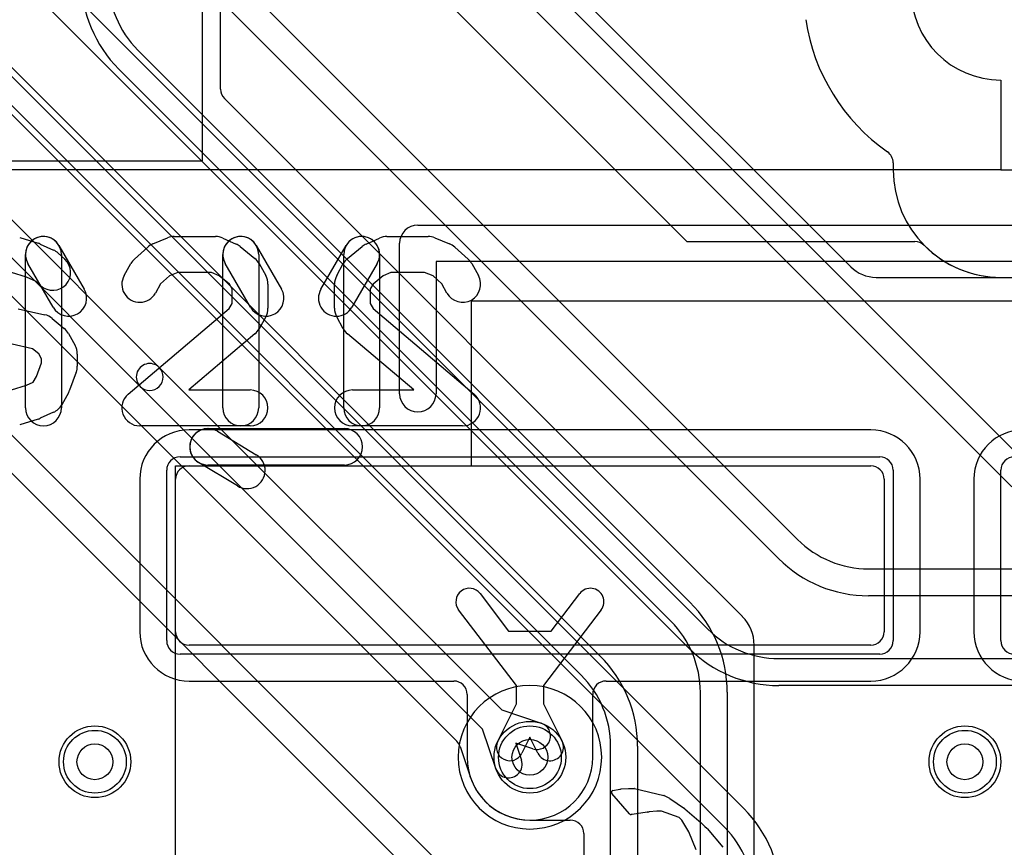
# Model space of a CAD drawing. Extents: x 0 to 30.5, y 0 to 20.
# Tile 14 of 17: x 19.5 to 25, y 10.7 to 15.3. Entities that reach past the tile are written whole.
import ezdxf

# ---------------------------------------------------------------- set-up
doc = ezdxf.new("R2010")
doc.units = 0
for name, color, linetype in [('Hole', 1, 'CONTINUOUS'), ('L1', 3, 'CONTINUOUS'), ('L2', 3, 'CONTINUOUS'), ('L3', 3, 'CONTINUOUS'), ('L4', 3, 'CONTINUOUS'), ('MetalMask-A', 176, 'CONTINUOUS'), ('Outline', 7, 'CONTINUOUS'), ('PartsArea-A', 111, 'CONTINUOUS'), ('PartsArea-B', 111, 'CONTINUOUS'), ('PartsSilk-A', 221, 'CONTINUOUS'), ('PartsSilk-B', 221, 'CONTINUOUS'), ('Resist-A', 2, 'CONTINUOUS'), ('Resist-B', 2, 'CONTINUOUS'), ('Silk-A', 140, 'CONTINUOUS'), ('Silk-B', 140, 'CONTINUOUS')]:
    doc.layers.add(name, color=color, linetype=linetype)

msp = doc.modelspace()

# ---------------------------------------------------------------- linework, layer by layer
at = {"layer": 'Hole'}
for centre in [(22.375, 11.225), (19.95, 11.2), (24.8, 11.2)]:
    msp.add_circle(centre, 0.1, dxfattribs=at)
at = {"layer": 'L1'}
for p, q in [((24.4, 14.53823), (24.4, 14.5)), ((25, 13.9), (29, 13.9)), ((24.275, 13.05004), (20.475, 13.05004)), ((20.475, 12.85), (24.275, 12.85)), ((20.19996, 12.775), (20.19996, 11.925)), ((20.4, 11.925), (20.4, 12.775)), ((24.35, 12.775), (24.35, 11.925)), ((24.55004, 11.925), (24.55004, 12.775)), ((24.84996, 12.775), (24.84996, 11.925)), ((22.09689, 12.1375), (22.25638, 11.92877)), ((22.49362, 11.92877), (22.65311, 12.1375)), ((22.3, 11.62463), (21.97771, 12.04642)), ((22.77229, 12.04642), (22.45, 11.62463)), ((22.25638, 11.92877), (22.49362, 11.92877)), ((24.275, 11.85), (20.475, 11.85)), ((20.475, 11.64996), (21.94999, 11.64996)), ((22.80001, 11.64996), (24.275, 11.64996)), ((22.3, 11.52266), (22.3, 11.62463)), ((22.45, 11.62463), (22.45, 11.52266)), ((22.02496, 11.57499), (22.02496, 11.225)), ((22.72504, 11.225), (22.72504, 11.57499)), ((22.19604, 11.31429), (22.3, 11.52266)), ((22.45, 11.52266), (22.55396, 11.31429)), ((22.375, 11.337), (22.33026, 11.24733)), ((22.41974, 11.24733), (22.375, 11.337))]:
    msp.add_line(p, q, dxfattribs=at)
for centre in [(22.375, 11.225), (19.95, 11.2), (24.8, 11.2)]:
    msp.add_circle(centre, 0.2, dxfattribs=at)
for centre, radius, start, end in [((25, 15.5), 1.1, -171.4347, -125.06217), ((24.325, 14.53823), 0.075, 0, 54.93476), ((25, 14.5), 0.6, 180, -90), ((20.475, 12.775), 0.27504, 90, 180), ((24.275, 12.775), 0.27504, 0, 90), ((25.125, 12.775), 0.27504, 90, 180), ((20.475, 12.775), 0.075, 90, 180), ((24.275, 12.775), 0.075, 0, 90), ((22.0373, 12.09196), 0.075, 37.38786, -142.61669), ((22.7127, 12.09196), 0.075, -37.38786, 142.61669), ((20.475, 11.925), 0.27504, 180, -90), ((20.475, 11.925), 0.075, 180, -90), ((24.275, 11.925), 0.27504, -90, 0), ((24.275, 11.925), 0.075, -90, 0), ((25.125, 11.925), 0.27504, 180, -90), ((21.94999, 11.57499), 0.07497, 0, 90), ((22.80001, 11.57499), 0.07497, 90, 180), ((22.26315, 11.28081), 0.075, 153.4862, -26.51596), ((22.48685, 11.28081), 0.075, -153.4862, 26.51596), ((22.375, 11.225), 0.35004, 180, 0)]:
    msp.add_arc(centre, radius, start, end, dxfattribs=at)
at = {"layer": 'L2'}
for p, q in [((21.64448, 16.47747), (24.16338, 13.95858)), ((20.55, 14.55), (20.55, 16.425)), ((5.67454, 14.55), (20.55, 14.55)), ((24.3048, 13.9), (29, 13.9))]:
    msp.add_line(p, q, dxfattribs=at)
for centre in [(19.95, 11.2), (24.8, 11.2)]:
    msp.add_circle(centre, 0.2, dxfattribs=at)
for centre, radius, start, end in [((24.3048, 14.1), 0.2, -134.99989, -90), ((22.375, 11.225), 0.40004, 90, -90), ((22.375, 11.225), 0.40004, -90, 90)]:
    msp.add_arc(centre, radius, start, end, dxfattribs=at)
at = {"layer": 'L3'}
for p, q in [((21.53902, 16.46705), (25.16704, 12.83902)), ((25.06097, 12.73295), (21.43296, 16.36098)), ((18.83902, 15.66705), (23.56705, 10.93903)), ((20.63902, 15.66705), (23.86704, 12.43902)), ((23.46098, 10.83296), (18.73296, 15.56098)), ((19.73902, 15.56705), (23.36704, 11.93902)), ((23.76097, 12.33295), (20.53296, 15.56098)), ((23.26097, 11.83295), (19.63296, 15.46098)), ((17.93902, 14.56705), (22.24205, 10.26403)), ((22.13598, 10.15796), (17.83296, 14.46098)), ((24.26303, 12.275), (26.43697, 12.275)), ((26.43697, 12.125), (24.26303, 12.125)), ((23.76303, 11.775), (25.93697, 11.775)), ((25.93697, 11.625), (23.76303, 11.625))]:
    msp.add_line(p, q, dxfattribs=at)
for centre, radius, start, end in [((24.26302, 12.835), 0.56, -135, -89.99898), ((24.26302, 12.835), 0.71, -135, -89.99919), ((23.76302, 12.335), 0.56, -135, -89.99898), ((23.76302, 12.335), 0.71, -135, -89.99919), ((23.065, 10.43698), 0.71, -0.00081, 45), ((23.065, 10.43698), 0.56, -0.00102, 45)]:
    msp.add_arc(centre, radius, start, end, dxfattribs=at)
at = {"layer": 'L4'}
for p, q in [((20.65, 14.94933), (20.65, 17.15449)), ((21.5, 15.85), (23.25004, 14.09996)), ((18.38688, 15.3192), (20.30845, 13.3976)), ((19.28902, 15.26705), (22.76705, 11.78903)), ((20.20239, 13.29154), (18.28081, 15.21313)), ((22.66098, 11.68296), (19.18296, 15.16098)), ((20.18902, 15.16705), (23.26705, 12.08903)), ((23.16098, 11.98296), (20.08296, 15.06098)), ((23.37314, 12.19512), (20.67197, 14.8963)), ((18.79513, 14.48661), (21.96791, 11.31383)), ((23.25004, 14.09996), (24.52046, 14.09996)), ((25, 13.9), (29, 13.9)), ((20.30845, 13.3976), (22.21754, 11.48852)), ((22.11148, 11.38246), (20.20239, 13.29154)), ((23.55913, 12.00913), (23.37352, 12.19474)), ((23.62504, 2.48803), (23.62504, 11.85)), ((23.325, 2.48803), (23.325, 11.58697)), ((23.475, 11.58697), (23.475, 2.48803)), ((22.21754, 11.48852), (22.4384, 11.41468)), ((22.18532, 11.1616), (22.11148, 11.38246)), ((21.986, 11.28459), (22.04193, 11.11729)), ((22.39084, 11.27242), (22.29581, 11.30419)), ((22.29581, 11.30419), (22.32758, 11.20916)), ((22.825, 6.93803), (22.825, 11.28697)), ((22.975, 11.28697), (22.975, 6.93803)), ((22.375, 10.87496), (22.59996, 10.87496)), ((22.67496, 10.79996), (22.67496, 9.11504))]:
    msp.add_line(p, q, dxfattribs=at)
for centre in [(22.375, 11.225), (19.95, 11.2), (24.8, 11.2)]:
    msp.add_circle(centre, 0.2, dxfattribs=at)
for centre, radius, start, end in [((20.585, 15.56303), 0.71, 180, -134.99943), ((20.585, 15.56303), 0.56, 180, -135), ((20.725, 14.94933), 0.075, 180, -135), ((24.52046, 14.02496), 0.075, 45, 90), ((24.52048, 14.02498), 0.07497, 44.72979, 45), ((25, 14.5), 0.6, -135.27009, -90), ((20.25542, 13.34457), 0.075, 45, -134.99986), ((20.25542, 13.34457), 0.075, -135, 44.99985), ((22.765, 11.58698), 0.86004, 44.96702, 45), ((23.42653, 12.24775), 0.07497, -135.03242, -135), ((22.765, 11.58698), 0.71, -0.00081, 45), ((22.765, 11.58698), 0.56, -0.00102, 45), ((23.4, 11.85), 0.22504, 0, 45), ((22.265, 11.28698), 0.71, -0.00081, 45), ((22.265, 11.28698), 0.56, -0.00102, 45), ((22.41462, 11.34355), 0.075, -108.48568, 71.51371), ((21.9149, 11.26082), 0.07497, 18.4857, 45), ((22.25645, 11.18538), 0.075, -161.51432, 18.48629), ((21.97122, 11.09238), 0.07497, 18.17878, 19.40654), ((22.37501, 11.225), 0.35004, -161.81713, -90.00164), ((22.59996, 10.79996), 0.075, 0, 90)]:
    msp.add_arc(centre, radius, start, end, dxfattribs=at)
at = {"layer": 'MetalMask-A'}
for p, q in [((20.475, 12.85), (24.275, 12.85)), ((20.4, 11.925), (20.4, 12.775)), ((24.35, 12.775), (24.35, 11.925)), ((24.275, 11.85), (20.475, 11.85))]:
    msp.add_line(p, q, dxfattribs=at)
for centre, start, end in [((20.475, 12.775), 90, 180), ((24.275, 12.775), 0, 90), ((20.475, 11.925), 180, -90), ((24.275, 11.925), -90, 0)]:
    msp.add_arc(centre, 0.075, start, end, dxfattribs=at)
at = {"layer": 'Outline'}
for p, q in [((25, 15), (25, 14.5)), ((25, 14.5), (29, 14.5))]:
    msp.add_line(p, q, dxfattribs=at)
msp.add_arc((25, 15.5), 0.5, 90, -90, dxfattribs=at)
at = {"layer": 'PartsArea-A'}
for p, q in [((25, 15), (25, 14.5)), ((25, 14.5), (5, 14.5)), ((22.05, 12.85), (22.05, 13.77)), ((22.05, 13.77), (27.35, 13.77)), ((20.4, 12.85), (22.05, 12.85)), ((20.4, 1.69), (20.4, 12.85))]:
    msp.add_line(p, q, dxfattribs=at)
msp.add_arc((25, 15.5), 0.5, 90, -90, dxfattribs=at)
at = {"layer": 'PartsArea-B'}
for p, q in [((25, 15), (25, 14.5)), ((25, 14.5), (5, 14.5))]:
    msp.add_line(p, q, dxfattribs=at)
msp.add_arc((25, 15.5), 0.5, 90, -90, dxfattribs=at)
at = {"layer": 'PartsSilk-A'}
for p, q in [((21.75, 14.1916), (27.4984, 14.1916)), ((21.6484, 13.2516), (21.6484, 14.09)), ((27.4984, 13.9884), (21.8516, 13.9884)), ((21.8516, 13.9884), (21.8516, 13.2516)), ((20.57989, 13.05708), (21.34062, 13.05708)), ((20.63246, 13.04242), (20.84981, 12.91101)), ((20.74467, 12.73713), (20.52732, 12.86854)), ((21.34062, 12.85388), (20.57989, 12.85388))]:
    msp.add_line(p, q, dxfattribs=at)
for centre, start, end in [((21.75, 14.09), 90, 180), ((21.75, 13.2516), 180, 0), ((20.57989, 12.95548), 58.83991, -121.1572), ((20.57989, 12.95548), 90, -90), ((21.34062, 12.95548), -90, 90), ((20.79724, 12.82407), -121.16009, 58.8428)]:
    msp.add_arc(centre, 0.1016, start, end, dxfattribs=at)
at = {"layer": 'PartsSilk-B'}
for p, q in [((21.46266, 14.08563), (21.53674, 14.11897)), ((21.57778, 14.12778), (21.80741, 14.12778)), ((21.84528, 14.12033), (21.92676, 14.08699)), ((19.74962, 14.07768), (19.89036, 13.83323)), ((20.84962, 14.07768), (20.99036, 13.83323)), ((21.3589, 14.00518), (21.44038, 14.07184)), ((21.95578, 14.06877), (22.02985, 14.00211)), ((19.56296, 13.17222), (19.56296, 14.02778)), ((19.76296, 14.02778), (19.76296, 13.17222)), ((20.66296, 13.17222), (20.66296, 14.02778)), ((20.86296, 14.02778), (20.86296, 13.17222)), ((19.71704, 13.73343), (19.5763, 13.97788)), ((20.81704, 13.73343), (20.6763, 13.97788)), ((21.29777, 13.90967), (21.3348, 13.97634)), ((22.05038, 13.97635), (22.08742, 13.90968)), ((21.55679, 13.90867), (21.50035, 13.8625)), ((21.59925, 13.92778), (21.55679, 13.90867)), ((21.78774, 13.92778), (21.59925, 13.92778)), ((21.83492, 13.90847), (21.78774, 13.92778)), ((21.88365, 13.86462), (21.83492, 13.90847)), ((21.28519, 13.72778), (21.28519, 13.86111)), ((21.50035, 13.8625), (21.48519, 13.8352)), ((21.48519, 13.8352), (21.48519, 13.75369)), ((21.91258, 13.81254), (21.88365, 13.86462)), ((21.48519, 13.75369), (21.50077, 13.72564)), ((21.50077, 13.72564), (22.06459, 13.24856)), ((21.3348, 13.61255), (21.29777, 13.67922)), ((21.72701, 13.27222), (21.35763, 13.58477)), ((21.38519, 13.27222), (21.72701, 13.27222)), ((22, 13.07222), (21.38519, 13.07222)), ((22.83761, 11.03985), (22.87581, 11.04745)), ((22.87637, 11.04754), (22.87973, 11.04801)), ((22.87992, 11.04804), (22.88363, 11.04849)), ((22.8843, 11.04855), (22.92381, 11.05063)), ((22.92434, 11.05064), (22.93871, 11.05064)), ((22.93871, 11.05064), (22.95526, 11.05098)), ((22.95773, 11.05072), (23.12151, 11.01268)), ((22.92983, 10.90904), (22.83196, 11.02354)), ((23.12389, 11.0118), (23.13832, 11.00425)), ((23.13832, 11.00425), (23.15324, 10.99657)), ((23.1543, 10.99594), (23.2376, 10.93906)), ((23.08269, 10.9241), (23.03926, 10.92058)), ((23.09692, 10.9241), (23.08269, 10.9241)), ((23.10881, 10.92481), (23.09753, 10.92412)), ((23.20608, 10.88952), (23.10881, 10.92481)), ((23.2385, 10.93836), (23.33056, 10.85869)), ((22.94469, 10.90666), (22.93915, 10.90569)), ((23.02778, 10.91899), (22.94469, 10.90666)), ((23.03322, 10.91968), (23.02778, 10.91899)), ((23.03926, 10.92058), (23.03344, 10.91971)), ((23.21386, 10.88177), (23.20608, 10.88952)), ((23.22157, 10.874), (23.21386, 10.88177)), ((23.26113, 10.80887), (23.22157, 10.874)), ((23.33105, 10.85824), (23.35062, 10.8389)), ((23.35062, 10.8389), (23.36144, 10.8289)), ((23.36228, 10.82803), (23.45131, 10.7231)), ((23.30137, 10.70936), (23.26113, 10.80887))]:
    msp.add_line(p, q, dxfattribs=at)
for centre, radius, start, end in [((19.66296, 14.02778), 0.1, 29.93392, -150.06918), ((19.66296, 14.02778), 0.1, 0, 180), ((20.76296, 14.02778), 0.1, 29.93392, -150.06918), ((20.76296, 14.02778), 0.1, 0, 180), ((21.57778, 14.02778), 0.1, 90, 114.2301), ((21.80741, 14.02778), 0.1, 67.7464, 90), ((21.5037, 13.99444), 0.1, 114.2301, 129.28618), ((21.88889, 13.99444), 0.1, 48.01577, 67.7464), ((21.42222, 13.92778), 0.1, 129.28618, 150.94873), ((21.96296, 13.92778), 0.1, 29.05627, 48.01577), ((21.38519, 13.86111), 0.1, 150.94873, 180), ((22, 13.86111), 0.1, -150.94373, 29.05533), ((19.8037, 13.78333), 0.1, -150.06608, 29.93082), ((20.9037, 13.78333), 0.1, -150.06608, 29.93082), ((21.38519, 13.72778), 0.1, 180, -150.94873), ((21.42222, 13.66111), 0.1, -150.94873, -130.234), ((21.38519, 13.17222), 0.1, 90, -90), ((22, 13.17222), 0.1, -90, 49.76369), ((19.66296, 13.17222), 0.1, 180, 0), ((20.76296, 13.17222), 0.1, 180, 0), ((22.83956, 11.03004), 0.01, 101.24253, -139.46085), ((22.87776, 11.03764), 0.01, 97.99231, 101.24253), ((22.88112, 11.03811), 0.01, 96.89055, 97.99231), ((22.88483, 11.03856), 0.01, 93.03687, 96.89055), ((22.92434, 11.04064), 0.01, 90, 93.03687), ((22.95547, 11.04098), 0.01, 76.93666, 91.20303), ((23.11925, 11.00294), 0.01, 62.35886, 76.93666), ((23.14866, 10.98768), 0.01, 55.6744, 62.74313), ((23.09692, 10.9341), 0.01, -90, -86.50231), ((23.23196, 10.9308), 0.01, 49.13759, 55.6744), ((22.93743, 10.91554), 0.01, -139.46085, -80.09492), ((23.03196, 10.9296), 0.01, -82.76127, -81.48907), ((23.32402, 10.85113), 0.01, 45.32416, 49.13759), ((23.35465, 10.82156), 0.01, 40.2969, 47.22907)]:
    msp.add_arc(centre, radius, start, end, dxfattribs=at)
at = {"layer": 'Resist-A'}
for p, q in [((20.425, 12.9), (24.325, 12.9)), ((20.35, 11.875), (20.35, 12.825)), ((24.4, 12.825), (24.4, 11.875)), ((25, 11.875), (25, 12.825)), ((24.325, 11.8), (20.425, 11.8))]:
    msp.add_line(p, q, dxfattribs=at)
for centre in [(19.95, 11.2), (22.375, 11.225), (24.8, 11.2)]:
    msp.add_circle(centre, 0.175, dxfattribs=at)
for centre, start, end in [((20.425, 12.825), 90, 180), ((24.325, 12.825), 0, 90), ((25.075, 12.825), 90, 180), ((20.425, 11.875), 180, -90), ((24.325, 11.875), -90, 0), ((25.075, 11.875), 180, -90)]:
    msp.add_arc(centre, 0.075, start, end, dxfattribs=at)
at = {"layer": 'Resist-B'}
for centre in [(19.95, 11.2), (22.375, 11.225), (24.8, 11.2)]:
    msp.add_circle(centre, 0.175, dxfattribs=at)
at = {"layer": 'Silk-A'}
for p, q in [((21.75, 14.1916), (27.4984, 14.1916)), ((19.53061, 14.12298), (19.63431, 14.08964)), ((20.27324, 14.08699), (20.35472, 14.12033)), ((20.39259, 14.12778), (20.62222, 14.12778)), ((20.66326, 14.11897), (20.73734, 14.08563)), ((19.64473, 14.08563), (19.71881, 14.0523)), ((20.17015, 14.00211), (20.24422, 14.06877)), ((20.75962, 14.07184), (20.8411, 14.00518)), ((21.20964, 13.83323), (21.35038, 14.07768)), ((21.6484, 13.2516), (21.6484, 14.09)), ((19.74468, 14.03544), (19.78171, 14.00211)), ((21.33704, 13.17222), (21.33704, 14.02778)), ((21.53704, 14.02778), (21.53704, 13.17222)), ((20.11258, 13.90968), (20.14962, 13.97635)), ((20.8652, 13.97634), (20.90223, 13.90967)), ((21.5237, 13.97788), (21.38296, 13.73343)), ((27.4984, 13.9884), (21.8516, 13.9884)), ((21.8516, 13.9884), (21.8516, 13.2516)), ((19.56777, 13.90095), (19.48432, 13.92778)), ((19.6225, 13.87633), (19.56777, 13.90095)), ((20.36508, 13.90847), (20.31635, 13.86462)), ((20.41226, 13.92778), (20.36508, 13.90847)), ((20.60075, 13.92778), (20.41226, 13.92778)), ((20.64321, 13.90867), (20.60075, 13.92778)), ((20.69965, 13.8625), (20.64321, 13.90867)), ((19.64791, 13.85345), (19.6225, 13.87633)), ((20.31635, 13.86462), (20.28742, 13.81254)), ((20.71481, 13.8352), (20.69965, 13.8625)), ((20.71481, 13.75369), (20.71481, 13.8352)), ((20.91481, 13.86111), (20.91481, 13.72778)), ((19.52196, 13.72534), (19.67011, 13.692)), ((20.13541, 13.24856), (20.69923, 13.72564)), ((20.69923, 13.72564), (20.71481, 13.75369)), ((19.71217, 13.67126), (19.77883, 13.61571)), ((20.90223, 13.67922), (20.8652, 13.61255)), ((19.80223, 13.58746), (19.83927, 13.52079)), ((20.84237, 13.58477), (20.47299, 13.27222)), ((19.60266, 13.50218), (19.48889, 13.52778)), ((19.63646, 13.47401), (19.60266, 13.50218)), ((19.65185, 13.44631), (19.63646, 13.47401)), ((19.85185, 13.47222), (19.85185, 13.40556)), ((19.62369, 13.34745), (19.65185, 13.42348)), ((19.65185, 13.42348), (19.65185, 13.44631)), ((19.60648, 13.31646), (19.62369, 13.34745)), ((19.84562, 13.37083), (19.80858, 13.27083)), ((19.48432, 13.27222), (19.56777, 13.29905)), ((19.56777, 13.29905), (19.60648, 13.31646)), ((19.80223, 13.257), (19.7652, 13.19033)), ((20.47299, 13.27222), (20.81481, 13.27222)), ((19.71881, 13.1477), (19.64473, 13.11437)), ((19.63431, 13.11036), (19.53061, 13.07702)), ((20.81481, 13.07222), (20.2, 13.07222))]:
    msp.add_line(p, q, dxfattribs=at)
for centre, radius, start, end in [((21.75, 14.09), 0.1016, 90, 180), ((20.39259, 14.02778), 0.1, 90, 112.2534), ((20.62222, 14.02778), 0.1, 65.7699, 90), ((21.43704, 14.02778), 0.1, 0, 180), ((21.43704, 14.02778), 0.1, -29.93392, 150.06918), ((19.6037, 13.99444), 0.1, 65.77513, 72.17566), ((19.67778, 13.96111), 0.1, 48.01151, 65.77513), ((20.31111, 13.99444), 0.1, 112.2536, 131.98593), ((20.6963, 13.99444), 0.1, 50.71382, 65.76968), ((19.71481, 13.92778), 0.1, -131.98849, 48.01022), ((20.23704, 13.92778), 0.1, 131.98423, 150.94467), ((20.77778, 13.92778), 0.1, 29.05127, 50.71289), ((20.2, 13.86111), 0.1, 150.94373, -29.05533), ((20.81481, 13.86111), 0.1, 0, 29.04877), ((21.2963, 13.78333), 0.1, 150.06608, -29.93082), ((20.81481, 13.72778), 0.1, -29.05127, 0), ((19.64815, 13.59444), 0.1, 50.19296, 77.31459), ((19.71481, 13.53889), 0.1, 29.05627, 50.19296), ((20.77778, 13.66111), 0.1, -49.766, -29.04877), ((19.75185, 13.47222), 0.1, 0, 29.05627), ((19.75185, 13.40556), 0.1, -20.32334, 0), ((19.71481, 13.30556), 0.1, -29.05127, -20.32334), ((20.2, 13.17222), 0.1, 130.234, -90), ((20.81481, 13.17222), 0.1, -90, 90), ((21.75, 13.2516), 0.1016, 180, 0), ((19.67778, 13.23889), 0.1, -65.77513, -29.05127), ((21.43704, 13.17222), 0.1, 180, 0), ((19.6037, 13.20556), 0.1, -72.17566, -65.77513)]:
    msp.add_arc(centre, radius, start, end, dxfattribs=at)
at = {"layer": 'Silk-B'}
for p, q in [((21.46266, 14.08563), (21.53674, 14.11897)), ((21.57778, 14.12778), (21.80741, 14.12778)), ((21.84528, 14.12033), (21.92676, 14.08699)), ((19.74962, 14.07768), (19.89036, 13.83323)), ((20.84962, 14.07768), (20.99036, 13.83323)), ((21.3589, 14.00518), (21.44038, 14.07184)), ((21.95578, 14.06877), (22.02985, 14.00211)), ((19.56296, 13.17222), (19.56296, 14.02778)), ((19.76296, 14.02778), (19.76296, 13.17222)), ((20.66296, 13.17222), (20.66296, 14.02778)), ((20.86296, 14.02778), (20.86296, 13.17222)), ((19.71704, 13.73343), (19.5763, 13.97788)), ((20.81704, 13.73343), (20.6763, 13.97788)), ((21.29777, 13.90967), (21.3348, 13.97634)), ((22.05038, 13.97635), (22.08742, 13.90968)), ((21.55679, 13.90867), (21.50035, 13.8625)), ((21.59925, 13.92778), (21.55679, 13.90867)), ((21.78774, 13.92778), (21.59925, 13.92778)), ((21.83492, 13.90847), (21.78774, 13.92778)), ((21.88365, 13.86462), (21.83492, 13.90847)), ((21.28519, 13.72778), (21.28519, 13.86111)), ((21.50035, 13.8625), (21.48519, 13.8352)), ((21.48519, 13.8352), (21.48519, 13.75369)), ((21.91258, 13.81254), (21.88365, 13.86462)), ((21.48519, 13.75369), (21.50077, 13.72564)), ((21.50077, 13.72564), (22.06459, 13.24856)), ((21.3348, 13.61255), (21.29777, 13.67922)), ((21.72701, 13.27222), (21.35763, 13.58477)), ((21.38519, 13.27222), (21.72701, 13.27222)), ((22, 13.07222), (21.38519, 13.07222)), ((22.83761, 11.03985), (22.87581, 11.04745)), ((22.87637, 11.04754), (22.87973, 11.04801)), ((22.87992, 11.04804), (22.88363, 11.04849)), ((22.8843, 11.04855), (22.92381, 11.05063)), ((22.92434, 11.05064), (22.93871, 11.05064)), ((22.93871, 11.05064), (22.95526, 11.05098)), ((22.95773, 11.05072), (23.12151, 11.01268)), ((22.92983, 10.90904), (22.83196, 11.02354)), ((23.12389, 11.0118), (23.13832, 11.00425)), ((23.13832, 11.00425), (23.15324, 10.99657)), ((23.1543, 10.99594), (23.2376, 10.93906)), ((23.08269, 10.9241), (23.03926, 10.92058)), ((23.09692, 10.9241), (23.08269, 10.9241)), ((23.10881, 10.92481), (23.09753, 10.92412)), ((23.20608, 10.88952), (23.10881, 10.92481)), ((23.2385, 10.93836), (23.33056, 10.85869)), ((22.94469, 10.90666), (22.93915, 10.90569)), ((23.02778, 10.91899), (22.94469, 10.90666)), ((23.03322, 10.91968), (23.02778, 10.91899)), ((23.03926, 10.92058), (23.03344, 10.91971)), ((23.21386, 10.88177), (23.20608, 10.88952)), ((23.22157, 10.874), (23.21386, 10.88177)), ((23.26113, 10.80887), (23.22157, 10.874)), ((23.33105, 10.85824), (23.35062, 10.8389)), ((23.35062, 10.8389), (23.36144, 10.8289)), ((23.36228, 10.82803), (23.45131, 10.7231)), ((23.30137, 10.70936), (23.26113, 10.80887))]:
    msp.add_line(p, q, dxfattribs=at)
for centre, radius, start, end in [((19.66296, 14.02778), 0.1, 29.93392, -150.06918), ((19.66296, 14.02778), 0.1, 0, 180), ((20.76296, 14.02778), 0.1, 29.93392, -150.06918), ((20.76296, 14.02778), 0.1, 0, 180), ((21.57778, 14.02778), 0.1, 90, 114.2301), ((21.80741, 14.02778), 0.1, 67.7464, 90), ((21.5037, 13.99444), 0.1, 114.2301, 129.28618), ((21.88889, 13.99444), 0.1, 48.01577, 67.7464), ((21.42222, 13.92778), 0.1, 129.28618, 150.94873), ((21.96296, 13.92778), 0.1, 29.05627, 48.01577), ((21.38519, 13.86111), 0.1, 150.94873, 180), ((22, 13.86111), 0.1, -150.94373, 29.05533), ((19.8037, 13.78333), 0.1, -150.06608, 29.93082), ((20.9037, 13.78333), 0.1, -150.06608, 29.93082), ((21.38519, 13.72778), 0.1, 180, -150.94873), ((21.42222, 13.66111), 0.1, -150.94873, -130.234), ((21.38519, 13.17222), 0.1, 90, -90), ((22, 13.17222), 0.1, -90, 49.76369), ((19.66296, 13.17222), 0.1, 180, 0), ((20.76296, 13.17222), 0.1, 180, 0), ((22.83956, 11.03004), 0.01, 101.24253, -139.46085), ((22.87776, 11.03764), 0.01, 97.99231, 101.24253), ((22.88112, 11.03811), 0.01, 96.89055, 97.99231), ((22.88483, 11.03856), 0.01, 93.03687, 96.89055), ((22.92434, 11.04064), 0.01, 90, 93.03687), ((22.95547, 11.04098), 0.01, 76.93666, 91.20303), ((23.11925, 11.00294), 0.01, 62.35886, 76.93666), ((23.14866, 10.98768), 0.01, 55.6744, 62.74313), ((23.09692, 10.9341), 0.01, -90, -86.50231), ((23.23196, 10.9308), 0.01, 49.13759, 55.6744), ((22.93743, 10.91554), 0.01, -139.46085, -80.09492), ((23.03196, 10.9296), 0.01, -82.76127, -81.48907), ((23.32402, 10.85113), 0.01, 45.32416, 49.13759), ((23.35465, 10.82156), 0.01, 40.2969, 47.22907)]:
    msp.add_arc(centre, radius, start, end, dxfattribs=at)

doc.saveas('drawing.dxf')
